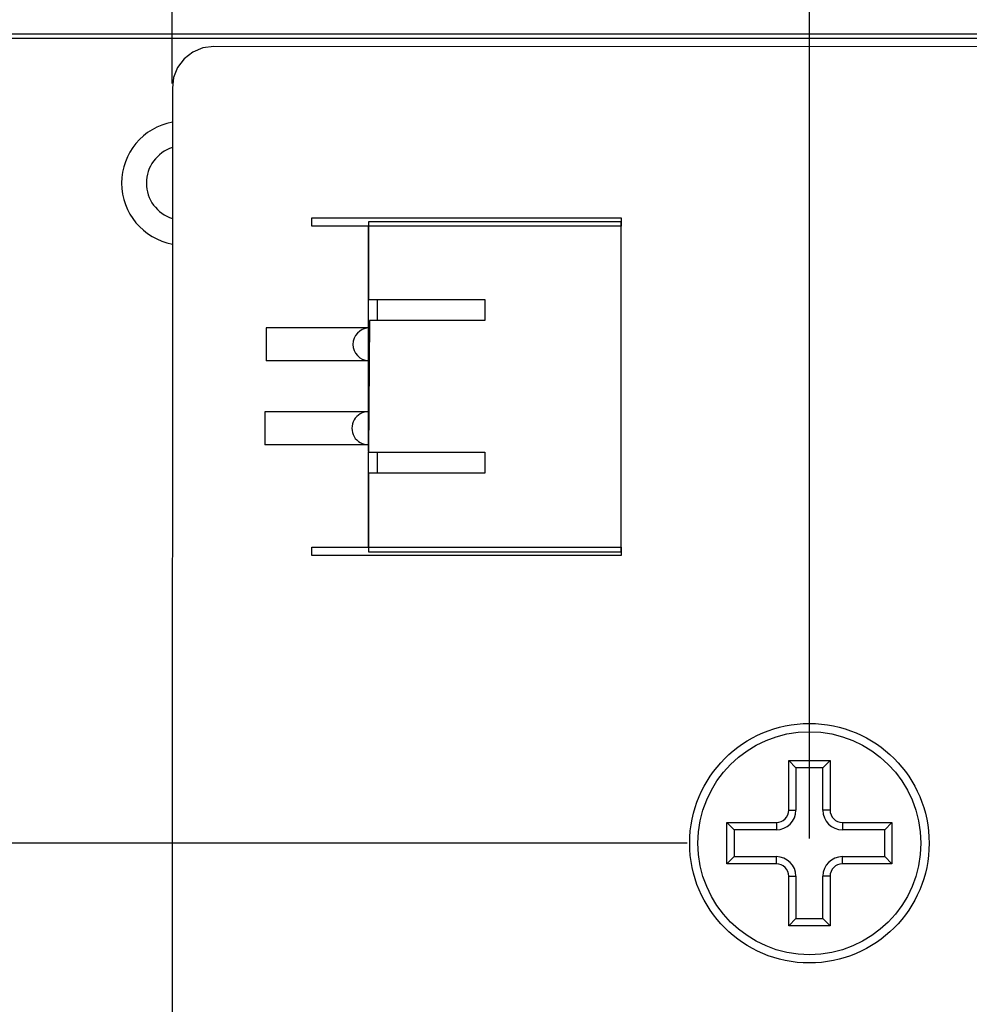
# Model space of a CAD drawing. Header units: inches. Extents: x -36 to 490, y -51 to 98.
# Tile 78 of 153: x 330 to 353, y 38 to 62. Entities that reach past the tile are written whole.
import ezdxf

# ---------------------------------------------------------------- set-up
doc = ezdxf.new("R2010")
doc.units = ezdxf.units.IN
doc.header["$LTSCALE"] = 1.21
doc.header["$MEASUREMENT"] = 0
doc.header["$PDMODE"] = 3
doc.header["$PDSIZE"] = 0.3125
doc.layers.get('0').update_dxf_attribs({"linetype": 'CONTINUOUS'})
doc.layers.get('Defpoints').update_dxf_attribs({"linetype": 'CONTINUOUS'})
doc.layers.add('DIM', color=3, linetype='CONTINUOUS')
doc.styles.get("Standard").update_dxf_attribs({"font": 'txt', "width": 0.8})
doc.dimstyles.get("Standard").update_dxf_attribs({"dimtxt": 0.15625, "dimasz": 0.1875, "dimexe": 0.125, "dimexo": 0.0625, "dimgap": 0.09, "dimtad": 0, "dimtih": 1, "dimtoh": 1, "dimzin": 4, "dimdsep": 46, "dimtxsty": 'Standard', "dimblk": '_FILLED', "dimblk1": '_FILLED', "dimblk2": '_FILLED', "dimcen": 0.09, "dimazin": 1, "dimtp": 0.01, "dimtm": 0.01, "dimtfac": 1, "dimtofl": 0, "dimtmove": 0, "dimatfit": 3, "dimldrblk": '_FILLED', "dimfxl": 1, "dimtolj": 1, "dimtzin": 4, "dimarcsym": 0})

# ---------------------------------------------------------------- blocks, each defined once
blk = doc.blocks.new('_FILLED')
at = {"color": 0, "linetype": 'ByBlock'}
blk.add_solid([(0, 0), (-1, 0.1667), (-1, -0.1667)], dxfattribs=at)
blk = doc.blocks.new('*D65')
at = {"layer": 'Defpoints', "color": 0}
for p in [(445.9, 83.388), (319.7, 47.851), (445.9, 47.789)]:
    blk.add_point(p, dxfattribs=at)
at = {"layer": 'DIM', "color": 0, "lineweight": -2}
for p, q in [((319.7, 47.914), (319.7, 83.513)), ((445.9, 47.851), (445.9, 83.513)), ((322.24, 83.388), (378.21, 83.388)), ((443.36, 83.388), (387.39, 83.388))]:
    blk.add_line(p, q, dxfattribs=at)
at = {"layer": 'DIM', "color": 0, "lineweight": -2, "xscale": 2.54, "yscale": 2.54, "zscale": 2.54, "rotation": 180}
blk.add_blockref('_FILLED', (319.7, 83.388), dxfattribs=at)
at = {"layer": 'DIM', "color": 0, "lineweight": -2, "xscale": 2.54, "yscale": 2.54, "zscale": 2.54}
blk.add_blockref('_FILLED', (445.9, 83.388), dxfattribs=at)
at = {"layer": 'DIM', "color": 0, "insert": (382.8, 83.388), "char_height": 2.5, "attachment_point": 5, "line_spacing_factor": 2.5}
blk.add_mtext('\\A1;126.20', dxfattribs=at)
blk = doc.blocks.new('*D68')
at = {"layer": 'Defpoints', "color": 0}
for p in [(406.8, 77.939), (348.8, 41.989), (406.8, 41.989)]:
    blk.add_point(p, dxfattribs=at)
at = {"layer": 'DIM', "color": 0, "lineweight": -2}
for p, q in [((348.8, 42.051), (348.8, 78.064)), ((406.8, 42.051), (406.8, 78.064)), ((351.34, 77.939), (374.044, 77.939)), ((404.26, 77.939), (381.557, 77.939))]:
    blk.add_line(p, q, dxfattribs=at)
at = {"layer": 'DIM', "color": 0, "lineweight": -2, "xscale": 2.54, "yscale": 2.54, "zscale": 2.54, "rotation": 180}
blk.add_blockref('_FILLED', (348.8, 77.939), dxfattribs=at)
at = {"layer": 'DIM', "color": 0, "lineweight": -2, "xscale": 2.54, "yscale": 2.54, "zscale": 2.54}
blk.add_blockref('_FILLED', (406.8, 77.939), dxfattribs=at)
at = {"layer": 'DIM', "color": 0, "insert": (377.8, 77.939), "char_height": 2.5, "attachment_point": 5, "line_spacing_factor": 2.5}
blk.add_mtext('\\A1;58.00', dxfattribs=at)
blk = doc.blocks.new('*D69')
at = {"layer": 'Defpoints', "color": 0}
for p in [(319.7, 77.939), (319.7, 47.851), (348.8, 42.051)]:
    blk.add_point(p, dxfattribs=at)
at = {"layer": 'DIM', "color": 0, "lineweight": -2}
for p, q in [((319.7, 47.914), (319.7, 78.064)), ((348.8, 42.114), (348.8, 78.064)), ((322.24, 77.939), (330.66, 77.939)), ((346.26, 77.939), (337.84, 77.939))]:
    blk.add_line(p, q, dxfattribs=at)
at = {"layer": 'DIM', "color": 0, "lineweight": -2, "xscale": 2.54, "yscale": 2.54, "zscale": 2.54, "rotation": 180}
blk.add_blockref('_FILLED', (319.7, 77.939), dxfattribs=at)
at = {"layer": 'DIM', "color": 0, "lineweight": -2, "xscale": 2.54, "yscale": 2.54, "zscale": 2.54}
blk.add_blockref('_FILLED', (348.8, 77.939), dxfattribs=at)
at = {"layer": 'DIM', "color": 0, "insert": (334.25, 77.939), "char_height": 2.5, "attachment_point": 5, "line_spacing_factor": 2.5}
blk.add_mtext('\\A1;29.10', dxfattribs=at)
blk = doc.blocks.new('*D72')
at = {"layer": 'Defpoints', "color": 0}
for p in [(348.8, 72.299), (333.362, 60.274), (348.8, 42.051)]:
    blk.add_point(p, dxfattribs=at)
at = {"layer": 'DIM', "color": 0, "lineweight": -2}
for p, q in [((333.362, 60.336), (333.362, 72.424)), ((335.902, 72.299), (337.324, 72.299)), ((346.26, 72.299), (344.838, 72.299)), ((348.8, 42.114), (348.8, 72.424))]:
    blk.add_line(p, q, dxfattribs=at)
at = {"layer": 'DIM', "color": 0, "lineweight": -2, "xscale": 2.54, "yscale": 2.54, "zscale": 2.54, "rotation": 180}
blk.add_blockref('_FILLED', (333.362, 72.299), dxfattribs=at)
at = {"layer": 'DIM', "color": 0, "lineweight": -2, "xscale": 2.54, "yscale": 2.54, "zscale": 2.54}
blk.add_blockref('_FILLED', (348.8, 72.299), dxfattribs=at)
at = {"layer": 'DIM', "color": 0, "insert": (341.081, 72.299), "char_height": 2.5, "attachment_point": 5, "line_spacing_factor": 2.5}
blk.add_mtext('\\A1;15.44', dxfattribs=at)
blk = doc.blocks.new('*D83')
at = {"layer": 'Defpoints', "color": 0}
for p in [(282.734, 47.789), (288.31, 47.789), (345.9, 41.939)]:
    blk.add_point(p, dxfattribs=at)
at = {"layer": 'DIM', "color": 0, "lineweight": -2}
for p, q in [((282.734, 47.789), (282.734, 50.289)), ((288.248, 47.789), (282.609, 47.789)), ((282.734, 44.439), (282.734, 45.289)), ((345.838, 41.939), (282.609, 41.939))]:
    blk.add_line(p, q, dxfattribs=at)
at = {"layer": 'DIM', "color": 0, "lineweight": -2, "xscale": 2.5, "yscale": 2.5, "zscale": 2.5}
for p, rotation in [((282.734, 47.789), 90), ((282.734, 41.939), 270)]:
    blk.add_blockref('_FILLED', p, dxfattribs=dict(at, rotation=rotation))
at = {"layer": 'DIM', "color": 0, "insert": (282.734, 53.379), "char_height": 2.5, "attachment_point": 5, "rotation": 90}
blk.add_mtext('\\A1;5.85', dxfattribs=at)
blk = doc.blocks.new('*D84')
at = {"layer": 'Defpoints', "color": 0}
for p in [(345.9, 41.939), (282.734, -7.061), (345.9, -7.061)]:
    blk.add_point(p, dxfattribs=at)
at = {"layer": 'DIM', "color": 0, "lineweight": -2}
for p, q in [((345.838, 41.939), (282.609, 41.939)), ((282.734, 39.439), (282.734, 21.196)), ((282.734, -4.561), (282.734, 13.682)), ((345.838, -7.061), (282.609, -7.061))]:
    blk.add_line(p, q, dxfattribs=at)
at = {"layer": 'DIM', "color": 0, "lineweight": -2, "xscale": 2.5, "yscale": 2.5, "zscale": 2.5}
for p, rotation in [((282.734, 41.939), 90), ((282.734, -7.061), 270)]:
    blk.add_blockref('_FILLED', p, dxfattribs=dict(at, rotation=rotation))
at = {"layer": 'DIM', "color": 0, "insert": (282.734, 17.439), "char_height": 2.5, "attachment_point": 5, "rotation": 90}
blk.add_mtext('\\A1;49.00', dxfattribs=at)

msp = doc.modelspace()

# ---------------------------------------------------------------- linework, layer by layer
at = {"color": 7, "linetype": 'Continuous'}
for p, q in [((301.05, 61.539), (369.781, 61.539)), ((369.781, 61.425), (300.64, 61.425)), ((333.866, 61.097), (333.657, 60.937)), ((334.109, 61.198), (333.866, 61.097)), ((334.37, 61.233), (334.109, 61.198)), ((369.781, 61.225), (334.37, 61.233)), ((333.657, 60.937), (333.497, 60.728)), ((333.497, 60.728), (333.396, 60.485)), ((333.396, 60.485), (333.37, 60.224)), ((333.37, 60.224), (333.362, -10.776)), ((336.751, 56.884), (336.751, 57.087)), ((336.751, 57.087), (344.244, 57.087)), ((344.244, 57.087), (344.244, 56.884)), ((344.244, 56.884), (336.751, 56.884)), ((338.118, 51.423), (338.118, 56.884)), ((338.123, 56.985), (338.123, 55.109)), ((344.244, 56.985), (338.123, 56.985)), ((344.244, 48.997), (344.244, 56.985)), ((338.123, 55.109), (340.937, 55.109)), ((338.326, 55.109), (338.326, 54.601)), ((340.937, 55.109), (340.937, 54.601)), ((335.637, 54.417), (335.637, 53.617)), ((338.107, 54.417), (335.637, 54.417)), ((338.146, 54.601), (338.118, 51.407)), ((340.937, 54.601), (338.146, 54.601)), ((338.118, 53.617), (335.637, 53.617)), ((335.611, 52.385), (335.611, 51.585)), ((338.082, 52.385), (335.611, 52.385)), ((338.111, 51.585), (335.611, 51.585)), ((338.111, 51.589), (338.111, 51.585)), ((338.118, 49.111), (338.118, 51.407)), ((338.118, 51.407), (340.937, 51.407)), ((338.326, 51.407), (338.326, 50.899)), ((340.937, 51.407), (340.937, 50.899)), ((338.123, 50.899), (338.123, 48.997)), ((340.937, 50.899), (338.123, 50.899)), ((336.751, 48.908), (336.751, 49.111)), ((336.751, 49.111), (344.244, 49.111)), ((344.244, 48.908), (336.751, 48.908)), ((338.123, 48.997), (344.244, 48.997)), ((344.244, 49.111), (344.244, 48.908)), ((348.3, 42.739), (348.3, 43.939)), ((348.3, 43.939), (348.474, 43.765)), ((348.3, 43.939), (349.3, 43.939)), ((349.3, 43.939), (349.126, 43.765)), ((349.3, 43.939), (349.3, 42.739)), ((348.474, 43.765), (348.474, 42.739)), ((349.126, 43.765), (348.474, 43.765)), ((349.126, 42.739), (349.126, 43.765)), ((348.3, 42.739), (348.474, 42.739)), ((349.3, 42.739), (349.126, 42.739)), ((346.8, 41.439), (346.8, 42.439)), ((346.8, 42.439), (346.974, 42.265)), ((346.8, 42.439), (348, 42.439)), ((346.974, 42.265), (346.974, 41.613)), ((348, 42.265), (346.974, 42.265)), ((348, 42.439), (348, 42.265)), ((349.6, 42.439), (349.6, 42.265)), ((349.6, 42.439), (350.8, 42.439)), ((350.626, 42.265), (349.6, 42.265)), ((350.8, 42.439), (350.626, 42.265)), ((350.626, 41.613), (350.626, 42.265)), ((350.8, 42.439), (350.8, 41.439)), ((346.8, 41.439), (346.974, 41.613)), ((346.974, 41.613), (348, 41.613)), ((348, 41.439), (348, 41.613)), ((349.6, 41.439), (349.6, 41.613)), ((349.6, 41.613), (350.626, 41.613)), ((350.8, 41.439), (350.626, 41.613)), ((348, 41.439), (346.8, 41.439)), ((350.8, 41.439), (349.6, 41.439)), ((348.3, 39.939), (348.3, 41.139)), ((348.3, 41.139), (348.474, 41.139)), ((348.474, 41.139), (348.474, 40.113)), ((349.126, 40.113), (349.126, 41.139)), ((349.3, 41.139), (349.126, 41.139)), ((349.3, 41.139), (349.3, 39.939)), ((348.3, 39.939), (348.474, 40.113)), ((348.474, 40.113), (349.126, 40.113)), ((349.3, 39.939), (349.126, 40.113)), ((349.3, 39.939), (348.3, 39.939))]:
    msp.add_line(p, q, dxfattribs=at)
for radius in [2.9, 2.7]:
    msp.add_circle((348.8, 41.939), radius, dxfattribs=at)
for centre, radius, start, end in [((333.64, 57.925), 1.5, 100.3776, 259.6085), ((333.64, 57.925), 0.9, 107.4771, 252.5089), ((338.142, 54.02), 0.4, 93.4855, 266.5222), ((338.117, 51.988), 0.4, 89.7646, 270.2035), ((348, 42.739), 0.474, 270, 0), ((348, 42.739), 0.3, 270, 0), ((349.6, 42.739), 0.474, 180, 270), ((349.6, 42.739), 0.3, 180, 270), ((348, 41.139), 0.474, 0, 90), ((349.6, 41.139), 0.474, 90, 180), ((348, 41.139), 0.3, 0, 90), ((349.6, 41.139), 0.3, 90, 180)]:
    msp.add_arc(centre, radius, start, end, dxfattribs=at)

# ---------------------------------------------------------------- dimensions: what is measured, and where the dimension line sits
at = {"layer": 'DIM'}
for base, p1, p2, picture, middle in [((445.9, 83.388), (319.7, 47.851), (445.9, 47.789), '*D65', (382.8, 83.388)), ((319.7, 77.939), (348.8, 42.051), (319.7, 47.851), '*D69', (334.25, 77.939)), ((406.8, 77.939), (348.8, 41.989), (406.8, 41.989), '*D68', (377.8, 77.939)), ((348.8, 72.299), (333.362, 60.274), (348.8, 42.051), '*D72', (341.081, 72.299))]:
    dim = msp.add_linear_dim(base=base, p1=p1, p2=p2, dimstyle='Standard', override={"dimtxt": 2.5, "dimasz": 2.54, "dimtih": 0, "dimtoh": 0, "dimzin": 0, "dimcen": 0.198, "dimadec": 0, "dimazin": 0, "dimtp": 0, "dimtm": 0, "dimtdec": 4, "dimtzin": 0}, dxfattribs=at)
    dim.commit()
    dim.dimension.update_dxf_attribs({"geometry": picture, "text_midpoint": middle})
for base, p2, picture, middle in [((282.734, 47.789), (288.31, 47.789), '*D83', (282.734, 53.379)), ((282.734, -7.061), (345.9, -7.061), '*D84', (282.734, 17.439))]:
    dim = msp.add_linear_dim(base=base, p1=(345.9, 41.939), p2=p2, angle=90, dimstyle='Standard', override={"dimtxt": 2.5, "dimasz": 2.5, "dimtih": 0, "dimtoh": 0, "dimzin": 0, "dimcen": 0.198, "dimadec": 0, "dimazin": 0, "dimtp": 0, "dimtm": 0, "dimtdec": 4, "dimtzin": 0}, dxfattribs=at)
    dim.commit()
    dim.dimension.update_dxf_attribs({"geometry": picture, "text_midpoint": middle})

doc.saveas('drawing.dxf')
